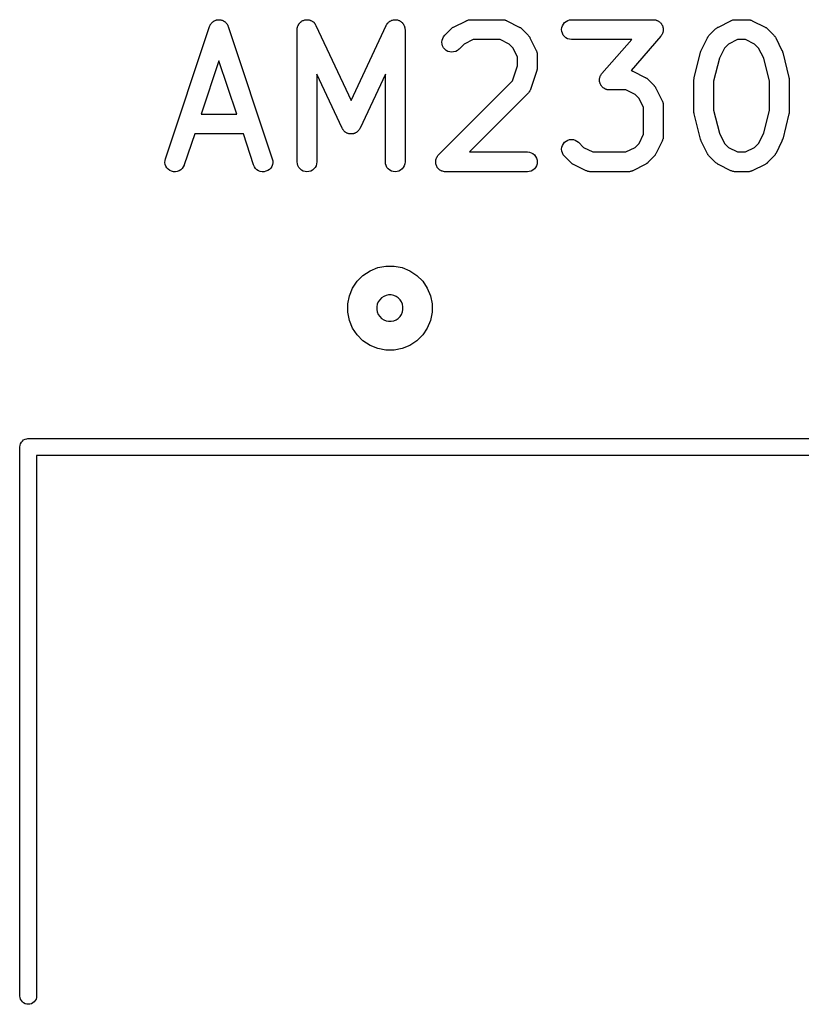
# Model space of a CAD drawing. Extents: x 2.6 to 14.6, y -8.5 to -1.5.
# Tile 90 of 109: x 12.326 to 12.559, y -8.286 to -7.992. Entities that reach past the tile are written whole.
import ezdxf

# ---------------------------------------------------------------- set-up
doc = ezdxf.new("R2010")
doc.units = 0
doc.header["$MEASUREMENT"] = 0
doc.layers.add('BLACK', color=7, linetype='CONTINUOUS')

msp = doc.modelspace()

# ---------------------------------------------------------------- linework, layer by layer
at = {"layer": 'BLACK', "linetype": 'CONTINUOUS'}
for p, q in [((12.3848, -7.99258), (12.385, -7.99255)), ((12.385, -7.99255), (12.3852, -7.99251)), ((12.3852, -7.99251), (12.3853, -7.99249)), ((12.3852, -7.99251), (12.3852, -7.99251)), ((12.3853, -7.99249), (12.3855, -7.9925)), ((12.3855, -7.9925), (12.3857, -7.9925)), ((12.3857, -7.9925), (12.3858, -7.99251)), ((12.3858, -7.99251), (12.3859, -7.99251)), ((12.3859, -7.99251), (12.3861, -7.99256)), ((12.3861, -7.99256), (12.3863, -7.9926)), ((12.4111, -7.99256), (12.4112, -7.99254)), ((12.4111, -7.99257), (12.4111, -7.99256)), ((12.4112, -7.99254), (12.4114, -7.99252)), ((12.4114, -7.99252), (12.4116, -7.99249)), ((12.4116, -7.99249), (12.4117, -7.99249)), ((12.4117, -7.99249), (12.4118, -7.99249)), ((12.4118, -7.99249), (12.412, -7.99251)), ((12.412, -7.99251), (12.4122, -7.99252)), ((12.4122, -7.99252), (12.4123, -7.99254)), ((12.4123, -7.99254), (12.4124, -7.99255)), ((12.4124, -7.99255), (12.4126, -7.99261)), ((12.4372, -7.9926), (12.4375, -7.99254)), ((12.4375, -7.99253), (12.4376, -7.99252)), ((12.4375, -7.99254), (12.4375, -7.99253)), ((12.4376, -7.99252), (12.4378, -7.99251)), ((12.4378, -7.99251), (12.438, -7.99249)), ((12.438, -7.99249), (12.4381, -7.99249)), ((12.4381, -7.99249), (12.4382, -7.99249)), ((12.4382, -7.99249), (12.4384, -7.99252)), ((12.4384, -7.99252), (12.4386, -7.99255)), ((12.4386, -7.99255), (12.4387, -7.99257)), ((12.4598, -7.99257), (12.4599, -7.99254)), ((12.4599, -7.99254), (12.4601, -7.99252)), ((12.4601, -7.99252), (12.4603, -7.99249)), ((12.4603, -7.99249), (12.4604, -7.9925)), ((12.4604, -7.9925), (12.4605, -7.99249)), ((12.4605, -7.99249), (12.4699, -7.99249)), ((12.4699, -7.99249), (12.47, -7.9925)), ((12.4699, -7.99249), (12.4699, -7.99249)), ((12.47, -7.9925), (12.4701, -7.9925)), ((12.4701, -7.9925), (12.4703, -7.99253)), ((12.4703, -7.99253), (12.4705, -7.99255)), ((12.4705, -7.99255), (12.4706, -7.99258)), ((12.4894, -7.99271), (12.4899, -7.99254)), ((12.4899, -7.99254), (12.4905, -7.99249)), ((12.4905, -7.99249), (12.5149, -7.99249)), ((12.5149, -7.99249), (12.5151, -7.99251)), ((12.5149, -7.99249), (12.5149, -7.99249)), ((12.5151, -7.99251), (12.5153, -7.99252)), ((12.5153, -7.99252), (12.5154, -7.99254)), ((12.5154, -7.99254), (12.5155, -7.99255)), ((12.5155, -7.99255), (12.5157, -7.99261)), ((12.5386, -7.99257), (12.5387, -7.99254)), ((12.5387, -7.99254), (12.5389, -7.99252)), ((12.5389, -7.99252), (12.5391, -7.99249)), ((12.5391, -7.99249), (12.5392, -7.9925)), ((12.5392, -7.9925), (12.5392, -7.99249)), ((12.5392, -7.99249), (12.543, -7.99249)), ((12.543, -7.99249), (12.5431, -7.9925)), ((12.543, -7.99249), (12.543, -7.99249)), ((12.5431, -7.9925), (12.5432, -7.9925)), ((12.5432, -7.9925), (12.5434, -7.99253)), ((12.5434, -7.99253), (12.5436, -7.99255)), ((12.5436, -7.99255), (12.5437, -7.99258)), ((12.3696, -8.03388), (12.3827, -7.99451)), ((12.3827, -7.99447), (12.3828, -7.99428)), ((12.3827, -7.99451), (12.3827, -7.99447)), ((12.3828, -7.99428), (12.3829, -7.99409)), ((12.3829, -7.99402), (12.383, -7.99394)), ((12.3829, -7.99409), (12.3829, -7.99402)), ((12.383, -7.99394), (12.3831, -7.99378)), ((12.3831, -7.99378), (12.3832, -7.99361)), ((12.3832, -7.99361), (12.3833, -7.99355)), ((12.3833, -7.99348), (12.3835, -7.99334)), ((12.3833, -7.99355), (12.3833, -7.99348)), ((12.3835, -7.99334), (12.3836, -7.99319)), ((12.3836, -7.99319), (12.3837, -7.99314)), ((12.3837, -7.99309), (12.3839, -7.99298)), ((12.3837, -7.99314), (12.3837, -7.99309)), ((12.3839, -7.99298), (12.3841, -7.99286)), ((12.3841, -7.99283), (12.3842, -7.99279)), ((12.3841, -7.99286), (12.3841, -7.99283)), ((12.3842, -7.99279), (12.3844, -7.99271)), ((12.3844, -7.99271), (12.3846, -7.99263)), ((12.3846, -7.99263), (12.3847, -7.99261)), ((12.3847, -7.99261), (12.3848, -7.99258)), ((12.3863, -7.9926), (12.3864, -7.99263)), ((12.3864, -7.99263), (12.3865, -7.99265)), ((12.3865, -7.99265), (12.3867, -7.99273)), ((12.3867, -7.99273), (12.3868, -7.9928)), ((12.3868, -7.9928), (12.3869, -7.99285)), ((12.3869, -7.99285), (12.387, -7.99288)), ((12.387, -7.99288), (12.3872, -7.993)), ((12.3872, -7.993), (12.3873, -7.99311)), ((12.3873, -7.99311), (12.3874, -7.99317)), ((12.3874, -7.99317), (12.3875, -7.99322)), ((12.3875, -7.99322), (12.3876, -7.99337)), ((12.3876, -7.99337), (12.3877, -7.99351)), ((12.3877, -7.99351), (12.3878, -7.99358)), ((12.3878, -7.99358), (12.3879, -7.99364)), ((12.3879, -7.99364), (12.388, -7.99381)), ((12.388, -7.99381), (12.3881, -7.99398)), ((12.3881, -7.99398), (12.3881, -7.99406)), ((12.3881, -7.99406), (12.3882, -7.99413)), ((12.3882, -7.99413), (12.3882, -7.99432)), ((12.3882, -7.99432), (12.3883, -7.99451)), ((12.3883, -7.99451), (12.4014, -8.03388)), ((12.4088, -7.99496), (12.4089, -7.99489)), ((12.4088, -7.99518), (12.4088, -7.99496)), ((12.4088, -7.9954), (12.4088, -7.99518)), ((12.4088, -7.99544), (12.4088, -7.9954)), ((12.4088, -8.03481), (12.4088, -7.99544)), ((12.4089, -7.99462), (12.409, -7.9944)), ((12.4089, -7.99483), (12.4089, -7.99462)), ((12.4089, -7.99489), (12.4089, -7.99483)), ((12.409, -7.99428), (12.4092, -7.99408)), ((12.409, -7.99434), (12.409, -7.99428)), ((12.409, -7.9944), (12.409, -7.99434)), ((12.4092, -7.99388), (12.4093, -7.99383)), ((12.4092, -7.99408), (12.4092, -7.99388)), ((12.4093, -7.99377), (12.4095, -7.9936)), ((12.4093, -7.99383), (12.4093, -7.99377)), ((12.4095, -7.9936), (12.4096, -7.99343)), ((12.4096, -7.99338), (12.4097, -7.99333)), ((12.4096, -7.99343), (12.4096, -7.99338)), ((12.4097, -7.99333), (12.4099, -7.99319)), ((12.4099, -7.99319), (12.41, -7.99305)), ((12.41, -7.99305), (12.4101, -7.99301)), ((12.4101, -7.99297), (12.4103, -7.99287)), ((12.4101, -7.99301), (12.4101, -7.99297)), ((12.4103, -7.99287), (12.4105, -7.99276)), ((12.4105, -7.99276), (12.4106, -7.99273)), ((12.4106, -7.99273), (12.4107, -7.9927)), ((12.4107, -7.9927), (12.4109, -7.99264)), ((12.4109, -7.99264), (12.4111, -7.99257)), ((12.4126, -7.99261), (12.4128, -7.99267)), ((12.4128, -7.99267), (12.4128, -7.9927)), ((12.4128, -7.9927), (12.4129, -7.99272)), ((12.4129, -7.99272), (12.4131, -7.99282)), ((12.4131, -7.99282), (12.4133, -7.99292)), ((12.4133, -7.99292), (12.4134, -7.99296)), ((12.4134, -7.99296), (12.4134, -7.99299)), ((12.4134, -7.99299), (12.4136, -7.99313)), ((12.4136, -7.99313), (12.4138, -7.99327)), ((12.4138, -7.99327), (12.4138, -7.99332)), ((12.4138, -7.99332), (12.4139, -7.99336)), ((12.4139, -7.99336), (12.414, -7.99353)), ((12.414, -7.99353), (12.4141, -7.9937)), ((12.4141, -7.9937), (12.4142, -7.99375)), ((12.4142, -7.99375), (12.4142, -7.99381)), ((12.4142, -7.99381), (12.4143, -7.994)), ((12.4143, -7.994), (12.4144, -7.99419)), ((12.4144, -7.99419), (12.4249, -8.01658)), ((12.4249, -8.01658), (12.4353, -7.99419)), ((12.4353, -7.99415), (12.4355, -7.99397)), ((12.4353, -7.99419), (12.4353, -7.99415)), ((12.4355, -7.99397), (12.4356, -7.99377)), ((12.4356, -7.99366), (12.4358, -7.9935)), ((12.4356, -7.99372), (12.4356, -7.99366)), ((12.4356, -7.99377), (12.4356, -7.99372)), ((12.4358, -7.9935), (12.4359, -7.99333)), ((12.4359, -7.99333), (12.436, -7.99329)), ((12.436, -7.99324), (12.4362, -7.99311)), ((12.436, -7.99329), (12.436, -7.99324)), ((12.4362, -7.99311), (12.4364, -7.99297)), ((12.4364, -7.99294), (12.4365, -7.9929)), ((12.4364, -7.99297), (12.4364, -7.99294)), ((12.4365, -7.9929), (12.4367, -7.9928)), ((12.4367, -7.9928), (12.4369, -7.9927)), ((12.4369, -7.9927), (12.437, -7.99268)), ((12.437, -7.99265), (12.4372, -7.9926)), ((12.437, -7.99268), (12.437, -7.99265)), ((12.4387, -7.99257), (12.4387, -7.99258)), ((12.4387, -7.99258), (12.4389, -7.99265)), ((12.4389, -7.99265), (12.4391, -7.99272)), ((12.4391, -7.99272), (12.4392, -7.99275)), ((12.4392, -7.99275), (12.4393, -7.99277)), ((12.4393, -7.99277), (12.4395, -7.99289)), ((12.4395, -7.99289), (12.4397, -7.99299)), ((12.4397, -7.99299), (12.4397, -7.99304)), ((12.4397, -7.99304), (12.4398, -7.99307)), ((12.4398, -7.99307), (12.4399, -7.99322)), ((12.4399, -7.99322), (12.4401, -7.99336)), ((12.4401, -7.99336), (12.4401, -7.99341)), ((12.4401, -7.99341), (12.4402, -7.99346)), ((12.4402, -7.99346), (12.4403, -7.99364)), ((12.4403, -7.99364), (12.4405, -7.99381)), ((12.4405, -7.99381), (12.4405, -7.99387)), ((12.4405, -7.99387), (12.4405, -7.99392)), ((12.4405, -7.99392), (12.4406, -7.99412)), ((12.4406, -7.99412), (12.4407, -7.99431)), ((12.4407, -7.99431), (12.4408, -7.99438)), ((12.4408, -7.99438), (12.4408, -7.99444)), ((12.4408, -7.99444), (12.4408, -7.99466)), ((12.4408, -7.99466), (12.4409, -7.99487)), ((12.4409, -7.99487), (12.4409, -7.99493)), ((12.4409, -7.99493), (12.4409, -7.995)), ((12.4409, -7.995), (12.4409, -7.99522)), ((12.4409, -7.99522), (12.441, -7.99544)), ((12.441, -7.99544), (12.441, -8.03481)), ((12.4528, -7.9971), (12.4547, -7.99523)), ((12.4547, -7.9952), (12.4548, -7.99509)), ((12.4547, -7.99523), (12.4547, -7.9952)), ((12.4548, -7.99509), (12.4549, -7.99498)), ((12.4549, -7.99498), (12.455, -7.99492)), ((12.455, -7.99492), (12.4551, -7.99484)), ((12.4551, -7.99484), (12.4553, -7.99476)), ((12.4553, -7.99476), (12.4554, -7.99467)), ((12.4554, -7.99467), (12.4592, -7.9928)), ((12.4592, -7.99278), (12.4593, -7.99275)), ((12.4592, -7.9928), (12.4592, -7.99278)), ((12.4593, -7.99275), (12.4594, -7.99271)), ((12.4594, -7.99271), (12.4596, -7.99265)), ((12.4596, -7.99265), (12.4598, -7.99258)), ((12.4598, -7.99258), (12.4598, -7.99257)), ((12.4706, -7.99258), (12.4707, -7.99259)), ((12.4707, -7.99259), (12.4708, -7.99267)), ((12.4708, -7.99267), (12.471, -7.99273)), ((12.471, -7.99273), (12.4711, -7.99277)), ((12.4711, -7.99277), (12.4712, -7.9928)), ((12.4712, -7.9928), (12.4749, -7.99467)), ((12.4749, -7.99467), (12.475, -7.99469)), ((12.475, -7.99469), (12.4751, -7.99478)), ((12.4751, -7.99478), (12.4753, -7.99486)), ((12.4753, -7.99486), (12.4754, -7.99494)), ((12.4754, -7.99494), (12.4755, -7.99501)), ((12.4755, -7.99501), (12.4756, -7.99512)), ((12.4756, -7.99512), (12.4757, -7.99523)), ((12.4757, -7.99523), (12.4776, -7.9971)), ((12.4875, -7.99542), (12.4876, -7.99485)), ((12.4876, -7.99599), (12.4875, -7.99542)), ((12.4876, -7.99485), (12.4878, -7.9943)), ((12.4878, -7.9943), (12.4881, -7.99379)), ((12.4881, -7.99379), (12.4884, -7.99334)), ((12.4884, -7.99334), (12.4889, -7.99298)), ((12.4889, -7.99298), (12.4894, -7.99271)), ((12.5157, -7.99261), (12.5158, -7.99265)), ((12.5158, -7.99265), (12.5159, -7.99269)), ((12.5159, -7.99269), (12.516, -7.99273)), ((12.516, -7.99273), (12.5162, -7.99282)), ((12.5162, -7.99282), (12.5164, -7.99289)), ((12.5164, -7.99289), (12.5164, -7.99295)), ((12.5164, -7.99295), (12.5165, -7.993)), ((12.5165, -7.993), (12.5167, -7.99312)), ((12.5167, -7.99312), (12.5168, -7.99323)), ((12.5168, -7.99323), (12.5169, -7.99331)), ((12.5169, -7.99331), (12.517, -7.99337)), ((12.517, -7.99337), (12.5171, -7.99352)), ((12.5171, -7.99352), (12.5172, -7.99365)), ((12.5172, -7.99365), (12.5173, -7.99374)), ((12.5173, -7.99374), (12.5173, -7.99382)), ((12.5173, -7.99382), (12.5174, -7.99399)), ((12.5174, -7.99399), (12.5175, -7.99415)), ((12.5175, -7.99415), (12.5176, -7.99424)), ((12.5176, -7.99424), (12.5176, -7.99433)), ((12.5176, -7.99433), (12.5177, -7.99451)), ((12.5177, -7.99451), (12.5177, -7.99469)), ((12.5177, -7.99469), (12.5177, -7.99479)), ((12.5177, -7.99479), (12.5178, -7.99489)), ((12.5178, -7.99489), (12.5178, -7.99507)), ((12.5178, -7.99507), (12.5178, -7.99525)), ((12.5178, -7.99525), (12.5178, -7.99536)), ((12.5178, -7.99536), (12.5178, -7.99546)), ((12.5178, -7.99546), (12.5178, -7.99564)), ((12.5315, -7.9971), (12.5334, -7.99523)), ((12.5334, -7.9952), (12.5336, -7.99509)), ((12.5334, -7.99523), (12.5334, -7.9952)), ((12.5336, -7.99509), (12.5337, -7.99498)), ((12.5337, -7.99498), (12.5338, -7.99492)), ((12.5338, -7.99492), (12.5339, -7.99484)), ((12.5339, -7.99484), (12.534, -7.99476)), ((12.534, -7.99476), (12.5342, -7.99467)), ((12.5342, -7.99467), (12.5379, -7.9928)), ((12.5379, -7.9928), (12.538, -7.99278)), ((12.538, -7.99275), (12.5381, -7.99271)), ((12.538, -7.99278), (12.538, -7.99275)), ((12.5381, -7.99271), (12.5383, -7.99265)), ((12.5383, -7.99265), (12.5385, -7.99258)), ((12.5385, -7.99258), (12.5386, -7.99257)), ((12.5437, -7.99258), (12.5438, -7.99259)), ((12.5438, -7.99259), (12.544, -7.99267)), ((12.544, -7.99267), (12.5442, -7.99273)), ((12.5442, -7.99273), (12.5442, -7.99277)), ((12.5442, -7.99277), (12.5443, -7.9928)), ((12.5443, -7.9928), (12.5481, -7.99467)), ((12.5481, -7.99467), (12.5481, -7.99469)), ((12.5481, -7.99469), (12.5482, -7.99478)), ((12.5482, -7.99478), (12.5484, -7.99486)), ((12.5484, -7.99486), (12.5485, -7.99494)), ((12.5485, -7.99494), (12.5486, -7.99501)), ((12.5486, -7.99501), (12.5487, -7.99512)), ((12.5487, -7.99512), (12.5488, -7.99523)), ((12.5488, -7.99523), (12.5507, -7.9971)), ((12.452, -7.99861), (12.4522, -7.99805)), ((12.4522, -7.99805), (12.4524, -7.99755)), ((12.4524, -7.99755), (12.4528, -7.9971)), ((12.4612, -7.99839), (12.4585, -7.99974)), ((12.4692, -7.99839), (12.4612, -7.99839)), ((12.4719, -7.99974), (12.4692, -7.99839)), ((12.4776, -7.9971), (12.4776, -7.99713)), ((12.4776, -7.99713), (12.4777, -7.99726)), ((12.4777, -7.99726), (12.4778, -7.99738)), ((12.4778, -7.99738), (12.4779, -7.99749)), ((12.4779, -7.99749), (12.478, -7.99758)), ((12.478, -7.99758), (12.4781, -7.99773)), ((12.4781, -7.99773), (12.4781, -7.99787)), ((12.4781, -7.99787), (12.48, -8.00162)), ((12.4878, -7.99655), (12.4876, -7.99599)), ((12.488, -7.99706), (12.4878, -7.99655)), ((12.4884, -7.99751), (12.488, -7.99706)), ((12.4888, -7.99788), (12.4884, -7.99751)), ((12.4893, -7.99815), (12.4888, -7.99788)), ((12.4899, -7.99833), (12.4893, -7.99815)), ((12.4905, -7.99839), (12.4899, -7.99833)), ((12.5084, -7.99839), (12.4905, -7.99839)), ((12.4905, -7.99839), (12.4905, -7.99839)), ((12.4995, -8.00849), (12.5084, -7.99839)), ((12.5171, -7.99738), (12.5082, -8.00759)), ((12.5172, -7.99723), (12.5171, -7.99738)), ((12.5173, -7.99709), (12.5172, -7.99723)), ((12.5174, -7.997), (12.5173, -7.99709)), ((12.5175, -7.99675), (12.5174, -7.99692)), ((12.5174, -7.99692), (12.5174, -7.997)), ((12.5176, -7.99658), (12.5175, -7.99675)), ((12.5177, -7.99639), (12.5176, -7.99649)), ((12.5176, -7.99649), (12.5176, -7.99658)), ((12.5178, -7.99603), (12.5177, -7.99621)), ((12.5177, -7.99621), (12.5177, -7.99639)), ((12.5178, -7.99564), (12.5178, -7.99583)), ((12.5178, -7.99583), (12.5178, -7.99593)), ((12.5178, -7.99593), (12.5178, -7.99603)), ((12.5291, -8.00162), (12.531, -7.99787)), ((12.531, -7.99783), (12.5311, -7.99769)), ((12.531, -7.99787), (12.531, -7.99783)), ((12.5311, -7.99769), (12.5312, -7.99755)), ((12.5312, -7.99745), (12.5313, -7.99735)), ((12.5312, -7.99755), (12.5312, -7.99745)), ((12.5313, -7.99735), (12.5314, -7.99723)), ((12.5314, -7.99723), (12.5315, -7.9971)), ((12.5399, -7.99839), (12.5372, -7.99974)), ((12.5423, -7.99839), (12.5399, -7.99839)), ((12.545, -7.99974), (12.5423, -7.99839)), ((12.5507, -7.9971), (12.5507, -7.99713)), ((12.5507, -7.99713), (12.5508, -7.99726)), ((12.5508, -7.99726), (12.551, -7.99738)), ((12.551, -7.99738), (12.551, -7.99749)), ((12.551, -7.99749), (12.5511, -7.99758)), ((12.5511, -7.99758), (12.5512, -7.99773)), ((12.5512, -7.99773), (12.5513, -7.99787)), ((12.5513, -7.99787), (12.5531, -8.00162)), ((12.4519, -7.99918), (12.452, -7.99861)), ((12.452, -7.99975), (12.4519, -7.99918)), ((12.4521, -8.00031), (12.452, -7.99975)), ((12.4524, -8.00082), (12.4521, -8.00031)), ((12.4528, -8.00126), (12.4524, -8.00082)), ((12.4532, -8.00163), (12.4528, -8.00126)), ((12.4569, -8.00131), (12.4565, -8.00167)), ((12.457, -8.00128), (12.4569, -8.00131)), ((12.4585, -7.99974), (12.457, -8.00128)), ((12.4731, -8.00094), (12.4719, -7.99974)), ((12.4744, -8.00364), (12.4731, -8.00094)), ((12.536, -8.00094), (12.5345, -8.00397)), ((12.5372, -7.99974), (12.536, -8.00094)), ((12.5462, -8.00094), (12.545, -7.99974)), ((12.5477, -8.00397), (12.5462, -8.00094)), ((12.4537, -8.00191), (12.4532, -8.00163)), ((12.4543, -8.00208), (12.4537, -8.00191)), ((12.4548, -8.00214), (12.4543, -8.00208)), ((12.4554, -8.00209), (12.4548, -8.00214)), ((12.456, -8.00193), (12.4554, -8.00209)), ((12.4565, -8.00167), (12.456, -8.00193)), ((12.4744, -8.00621), (12.4744, -8.00364)), ((12.48, -8.00162), (12.48, -8.00166)), ((12.48, -8.00166), (12.4801, -8.00174)), ((12.4801, -8.00174), (12.4801, -8.00181)), ((12.4801, -8.00181), (12.4802, -8.00201)), ((12.4802, -8.00201), (12.4802, -8.0022)), ((12.4802, -8.0022), (12.4802, -8.00228)), ((12.4802, -8.00228), (12.4803, -8.00237)), ((12.4803, -8.00237), (12.4803, -8.00257)), ((12.4803, -8.00257), (12.4803, -8.00277)), ((12.4803, -8.00277), (12.4803, -8.00285)), ((12.4803, -8.00285), (12.4803, -8.00294)), ((12.4803, -8.00294), (12.4803, -8.00669)), ((12.527, -8.00972), (12.5289, -8.00222)), ((12.5289, -8.00216), (12.529, -8.0019)), ((12.5289, -8.00217), (12.5289, -8.00216)), ((12.5289, -8.00218), (12.5289, -8.00217)), ((12.5289, -8.00222), (12.5289, -8.00218)), ((12.529, -8.0019), (12.5291, -8.00164)), ((12.5291, -8.00163), (12.5291, -8.00162)), ((12.5291, -8.00164), (12.5291, -8.00163)), ((12.5345, -8.00397), (12.5328, -8.0108)), ((12.5494, -8.0108), (12.5477, -8.00397)), ((12.5531, -8.00162), (12.5532, -8.00166)), ((12.5532, -8.00166), (12.5532, -8.00167)), ((12.5532, -8.00167), (12.5532, -8.00168)), ((12.5532, -8.00168), (12.5533, -8.00194)), ((12.5533, -8.00194), (12.5533, -8.0022)), ((12.5533, -8.0022), (12.5534, -8.00221)), ((12.5534, -8.00221), (12.5534, -8.00222)), ((12.5534, -8.00222), (12.5552, -8.00972)), ((12.3855, -8.00478), (12.3802, -8.02061)), ((12.3908, -8.02061), (12.3855, -8.00478)), ((12.4729, -8.01072), (12.4744, -8.00621)), ((12.4803, -8.00669), (12.4803, -8.00673)), ((12.4803, -8.00673), (12.4803, -8.00689)), ((12.4803, -8.00689), (12.4803, -8.00706)), ((12.4803, -8.00706), (12.4803, -8.00718)), ((12.4803, -8.00718), (12.4803, -8.0073)), ((12.4222, -8.02481), (12.4147, -8.00875)), ((12.4147, -8.00875), (12.4147, -8.03481)), ((12.4351, -8.00875), (12.4276, -8.02481)), ((12.4351, -8.03481), (12.4351, -8.00875)), ((12.4802, -8.00762), (12.4783, -8.01325)), ((12.4803, -8.0073), (12.4802, -8.00746)), ((12.4802, -8.00746), (12.4802, -8.00762)), ((12.4988, -8.00995), (12.4989, -8.00984)), ((12.4988, -8.01005), (12.4988, -8.00995)), ((12.4988, -8.01023), (12.4988, -8.01005)), ((12.4989, -8.00967), (12.499, -8.00949)), ((12.4989, -8.00984), (12.4989, -8.00967)), ((12.499, -8.00929), (12.4991, -8.00913)), ((12.499, -8.00939), (12.499, -8.00929)), ((12.499, -8.00949), (12.499, -8.00939)), ((12.4991, -8.00913), (12.4992, -8.00896)), ((12.4992, -8.00896), (12.4993, -8.00888)), ((12.4993, -8.00879), (12.4994, -8.00864)), ((12.4993, -8.00888), (12.4993, -8.00879)), ((12.4994, -8.00864), (12.4995, -8.00849)), ((12.5082, -8.00759), (12.5083, -8.00766)), ((12.5083, -8.00766), (12.5085, -8.00772)), ((12.5085, -8.00772), (12.5086, -8.00777)), ((12.5086, -8.00777), (12.5087, -8.0078)), ((12.5087, -8.0078), (12.5124, -8.00967)), ((12.5124, -8.00967), (12.5125, -8.00969)), ((12.5125, -8.00969), (12.5126, -8.00978)), ((12.5126, -8.00978), (12.5128, -8.00986)), ((12.5128, -8.00986), (12.5129, -8.00994)), ((12.5129, -8.00994), (12.513, -8.01)), ((12.513, -8.01), (12.5131, -8.01012)), ((12.5131, -8.01012), (12.5132, -8.01023)), ((12.5269, -8.01029), (12.527, -8.01006)), ((12.527, -8.00977), (12.527, -8.00972)), ((12.527, -8.00982), (12.527, -8.00977)), ((12.527, -8.01006), (12.527, -8.00982)), ((12.5552, -8.00972), (12.5552, -8.00976)), ((12.5552, -8.00976), (12.5552, -8.00981)), ((12.5552, -8.00981), (12.5553, -8.00986)), ((12.5553, -8.00986), (12.5553, -8.0101)), ((12.5553, -8.0101), (12.5553, -8.01033)), ((12.4509, -8.03272), (12.4729, -8.01072)), ((12.4988, -8.01042), (12.4988, -8.01023)), ((12.4988, -8.01052), (12.4988, -8.01042)), ((12.4988, -8.01062), (12.4988, -8.01052)), ((12.4988, -8.01081), (12.4988, -8.01062)), ((12.4988, -8.01099), (12.4988, -8.01081)), ((12.4989, -8.01109), (12.4988, -8.01099)), ((12.4989, -8.01119), (12.4989, -8.01109)), ((12.499, -8.01137), (12.4989, -8.01119)), ((12.499, -8.01154), (12.499, -8.01137)), ((12.4991, -8.01164), (12.499, -8.01154)), ((12.4991, -8.01173), (12.4991, -8.01164)), ((12.4992, -8.01189), (12.4991, -8.01173)), ((12.4993, -8.01206), (12.4992, -8.01189)), ((12.4993, -8.01214), (12.4993, -8.01206)), ((12.4994, -8.01222), (12.4993, -8.01214)), ((12.4995, -8.01236), (12.4994, -8.01222)), ((12.4996, -8.0125), (12.4995, -8.01236)), ((12.4997, -8.01257), (12.4996, -8.0125)), ((12.4998, -8.01265), (12.4997, -8.01257)), ((12.4999, -8.01276), (12.4998, -8.01265)), ((12.5001, -8.01287), (12.4999, -8.01276)), ((12.5002, -8.01292), (12.5001, -8.01287)), ((12.5003, -8.01299), (12.5002, -8.01292)), ((12.5004, -8.01306), (12.5003, -8.01299)), ((12.5006, -8.01315), (12.5004, -8.01306)), ((12.5132, -8.01023), (12.5151, -8.0121)), ((12.5151, -8.0121), (12.5151, -8.01213)), ((12.5151, -8.01213), (12.5152, -8.01226)), ((12.5152, -8.01226), (12.5153, -8.01238)), ((12.5153, -8.01238), (12.5154, -8.01248)), ((12.5154, -8.01248), (12.5155, -8.01258)), ((12.5155, -8.01258), (12.5155, -8.01273)), ((12.5155, -8.01273), (12.5156, -8.01287)), ((12.5156, -8.01287), (12.5175, -8.01662)), ((12.5269, -8.01034), (12.5269, -8.01029)), ((12.5269, -8.0104), (12.5269, -8.01034)), ((12.5269, -8.01044), (12.5269, -8.0104)), ((12.5269, -8.01981), (12.5269, -8.01044)), ((12.5328, -8.0108), (12.5328, -8.01945)), ((12.5494, -8.01945), (12.5494, -8.0108)), ((12.5553, -8.01033), (12.5553, -8.01039)), ((12.5553, -8.01039), (12.5553, -8.01044)), ((12.5553, -8.01044), (12.5553, -8.01981)), ((12.4776, -8.0144), (12.4601, -8.03186)), ((12.4777, -8.01427), (12.4776, -8.01433)), ((12.4776, -8.01433), (12.4776, -8.0144)), ((12.4778, -8.01411), (12.4777, -8.01427)), ((12.478, -8.01396), (12.4778, -8.01411)), ((12.4781, -8.01363), (12.478, -8.01381)), ((12.478, -8.01381), (12.478, -8.01388)), ((12.478, -8.01388), (12.478, -8.01396)), ((12.4782, -8.01345), (12.4781, -8.01363)), ((12.4783, -8.01336), (12.4782, -8.01345)), ((12.4783, -8.01325), (12.4783, -8.01329)), ((12.4783, -8.01329), (12.4783, -8.01336)), ((12.5007, -8.01318), (12.5006, -8.01315)), ((12.5008, -8.01323), (12.5007, -8.01318)), ((12.501, -8.01327), (12.5008, -8.01323)), ((12.5011, -8.01333), (12.501, -8.01327)), ((12.5012, -8.01334), (12.5011, -8.01333)), ((12.5013, -8.01336), (12.5012, -8.01334)), ((12.5015, -8.01337), (12.5013, -8.01336)), ((12.5017, -8.01339), (12.5015, -8.01337)), ((12.5067, -8.01339), (12.5017, -8.01339)), ((12.5017, -8.01339), (12.5017, -8.01339)), ((12.5094, -8.01474), (12.5067, -8.01339)), ((12.5106, -8.01594), (12.5094, -8.01474)), ((12.5119, -8.01863), (12.5106, -8.01594)), ((12.5119, -8.02661), (12.5119, -8.01863)), ((12.5175, -8.01662), (12.5175, -8.01665)), ((12.5175, -8.01665), (12.5176, -8.01674)), ((12.5176, -8.01674), (12.5176, -8.01681)), ((12.5176, -8.01681), (12.5177, -8.01701)), ((12.5177, -8.01701), (12.5177, -8.01719)), ((12.5177, -8.01719), (12.5177, -8.01728)), ((12.5177, -8.01728), (12.5178, -8.01736)), ((12.5178, -8.01736), (12.5178, -8.01756)), ((12.5178, -8.01756), (12.5178, -8.01776)), ((12.5178, -8.01776), (12.5178, -8.01785)), ((12.5178, -8.01785), (12.5178, -8.01794)), ((12.5178, -8.01794), (12.5178, -8.02731)), ((12.3802, -8.02061), (12.3908, -8.02061)), ((12.5269, -8.01986), (12.5269, -8.01981)), ((12.5269, -8.01992), (12.5269, -8.01986)), ((12.5269, -8.02015), (12.5269, -8.01992)), ((12.527, -8.02039), (12.5269, -8.02015)), ((12.527, -8.02044), (12.527, -8.02039)), ((12.527, -8.02049), (12.527, -8.02044)), ((12.527, -8.02053), (12.527, -8.02049)), ((12.5289, -8.02803), (12.527, -8.02053)), ((12.5328, -8.01945), (12.5345, -8.02628)), ((12.5477, -8.02628), (12.5494, -8.01945)), ((12.5552, -8.02053), (12.5534, -8.02803)), ((12.5553, -8.02043), (12.5552, -8.02048)), ((12.5552, -8.02048), (12.5552, -8.02053)), ((12.5553, -8.01981), (12.5553, -8.01985)), ((12.5553, -8.01985), (12.5553, -8.01991)), ((12.5553, -8.01991), (12.5553, -8.01996)), ((12.5553, -8.01996), (12.5553, -8.02019)), ((12.5553, -8.02019), (12.5553, -8.02043)), ((12.3783, -8.02651), (12.3752, -8.03574)), ((12.3928, -8.02651), (12.3783, -8.02651)), ((12.3958, -8.03574), (12.3928, -8.02651)), ((12.4223, -8.02494), (12.4222, -8.02481)), ((12.4224, -8.02508), (12.4223, -8.02494)), ((12.4224, -8.02519), (12.4224, -8.02508)), ((12.4225, -8.02531), (12.4224, -8.02519)), ((12.4226, -8.02542), (12.4225, -8.02531)), ((12.4227, -8.02554), (12.4226, -8.02542)), ((12.4228, -8.02564), (12.4227, -8.02554)), ((12.4229, -8.02574), (12.4228, -8.02564)), ((12.423, -8.02583), (12.4229, -8.02574)), ((12.4231, -8.02593), (12.423, -8.02583)), ((12.4232, -8.026), (12.4231, -8.02593)), ((12.4233, -8.02608), (12.4232, -8.026)), ((12.4235, -8.02615), (12.4233, -8.02608)), ((12.4236, -8.02623), (12.4235, -8.02615)), ((12.4237, -8.02627), (12.4236, -8.02623)), ((12.4239, -8.02633), (12.4237, -8.02627)), ((12.424, -8.02637), (12.4239, -8.02633)), ((12.4242, -8.02642), (12.424, -8.02637)), ((12.4243, -8.02644), (12.4242, -8.02642)), ((12.4244, -8.02648), (12.4243, -8.02644)), ((12.4246, -8.02649), (12.4244, -8.02648)), ((12.4247, -8.02651), (12.4246, -8.02649)), ((12.4249, -8.0265), (12.4247, -8.02651)), ((12.425, -8.02651), (12.4249, -8.0265)), ((12.4251, -8.02649), (12.425, -8.02651)), ((12.4253, -8.02648), (12.4251, -8.02649)), ((12.4254, -8.02645), (12.4253, -8.02648)), ((12.4256, -8.02643), (12.4254, -8.02645)), ((12.4257, -8.02638), (12.4256, -8.02643)), ((12.4259, -8.02635), (12.4257, -8.02638)), ((12.426, -8.02629), (12.4259, -8.02635)), ((12.4261, -8.02625), (12.426, -8.02629)), ((12.4262, -8.02617), (12.4261, -8.02625)), ((12.4264, -8.0261), (12.4262, -8.02617)), ((12.4265, -8.02602), (12.4264, -8.0261)), ((12.4266, -8.02596), (12.4265, -8.02602)), ((12.4267, -8.02585), (12.4266, -8.02596)), ((12.4268, -8.02576), (12.4267, -8.02585)), ((12.4269, -8.02566), (12.4268, -8.02576)), ((12.427, -8.02557), (12.4269, -8.02566)), ((12.4271, -8.02545), (12.427, -8.02557)), ((12.4272, -8.02534), (12.4271, -8.02545)), ((12.4273, -8.02522), (12.4272, -8.02534)), ((12.4274, -8.02512), (12.4273, -8.02522)), ((12.4275, -8.02498), (12.4274, -8.02512)), ((12.4276, -8.02481), (12.4275, -8.02485)), ((12.4275, -8.02485), (12.4275, -8.02498)), ((12.5106, -8.02931), (12.5119, -8.02661)), ((12.5178, -8.02731), (12.5178, -8.02735)), ((12.5178, -8.02735), (12.5178, -8.02744)), ((12.5178, -8.02744), (12.5178, -8.02753)), ((12.5178, -8.02753), (12.5178, -8.02772)), ((12.5178, -8.02772), (12.5178, -8.02793)), ((12.5345, -8.02628), (12.536, -8.02931)), ((12.5462, -8.02931), (12.5477, -8.02628)), ((12.4875, -8.03103), (12.4876, -8.03046)), ((12.4876, -8.03046), (12.4878, -8.02991)), ((12.4878, -8.02991), (12.4881, -8.0294)), ((12.4881, -8.0294), (12.4884, -8.02896)), ((12.4884, -8.02896), (12.4889, -8.0286)), ((12.4889, -8.0286), (12.4894, -8.02833)), ((12.4894, -8.02833), (12.4899, -8.02816)), ((12.4899, -8.02816), (12.4905, -8.02811)), ((12.4905, -8.02811), (12.4911, -8.02817)), ((12.4911, -8.02817), (12.4916, -8.02833)), ((12.4916, -8.02833), (12.4921, -8.02861)), ((12.4921, -8.02861), (12.4926, -8.02897)), ((12.4926, -8.02897), (12.4941, -8.03051)), ((12.4941, -8.03051), (12.4968, -8.03186)), ((12.5067, -8.03186), (12.5094, -8.03051)), ((12.5094, -8.03051), (12.5106, -8.02931)), ((12.5175, -8.02863), (12.5156, -8.03238)), ((12.5176, -8.02847), (12.5175, -8.02855)), ((12.5175, -8.02855), (12.5175, -8.02863)), ((12.5177, -8.02809), (12.5176, -8.02828)), ((12.5176, -8.02828), (12.5176, -8.02847)), ((12.5178, -8.02793), (12.5177, -8.02801)), ((12.5177, -8.02801), (12.5177, -8.02809)), ((12.5289, -8.02804), (12.5289, -8.02803)), ((12.5289, -8.02805), (12.5289, -8.02804)), ((12.529, -8.02831), (12.5289, -8.02805)), ((12.5291, -8.02857), (12.529, -8.02831)), ((12.5291, -8.02858), (12.5291, -8.02857)), ((12.5291, -8.02859), (12.5291, -8.02858)), ((12.5291, -8.02863), (12.5291, -8.02859)), ((12.531, -8.03238), (12.5291, -8.02863)), ((12.536, -8.02931), (12.5372, -8.03051)), ((12.5372, -8.03051), (12.5399, -8.03186)), ((12.5423, -8.03186), (12.545, -8.03051)), ((12.545, -8.03051), (12.5462, -8.02931)), ((12.5531, -8.02863), (12.5513, -8.03238)), ((12.5532, -8.02835), (12.5531, -8.02861)), ((12.5531, -8.02861), (12.5531, -8.02862)), ((12.5531, -8.02862), (12.5531, -8.02863)), ((12.5533, -8.02809), (12.5532, -8.02835)), ((12.5534, -8.02803), (12.5533, -8.02807)), ((12.5533, -8.02807), (12.5533, -8.02808)), ((12.5533, -8.02808), (12.5533, -8.02809)), ((12.4503, -8.03367), (12.4504, -8.03342)), ((12.4504, -8.03342), (12.4506, -8.03317)), ((12.4506, -8.03316), (12.4507, -8.03294)), ((12.4506, -8.03317), (12.4506, -8.03316)), ((12.4506, -8.03316), (12.4506, -8.03316)), ((12.4507, -8.03294), (12.4509, -8.03272)), ((12.4601, -8.03186), (12.4774, -8.03186)), ((12.4774, -8.03186), (12.4774, -8.03186)), ((12.4774, -8.03186), (12.478, -8.03192)), ((12.478, -8.03192), (12.4785, -8.0321)), ((12.4785, -8.0321), (12.479, -8.03237)), ((12.479, -8.03237), (12.4795, -8.03274)), ((12.4795, -8.03274), (12.4798, -8.03319)), ((12.4798, -8.03319), (12.4801, -8.0337)), ((12.4876, -8.0316), (12.4875, -8.03103)), ((12.4878, -8.03216), (12.4876, -8.0316)), ((12.488, -8.03267), (12.4878, -8.03216)), ((12.4884, -8.03312), (12.488, -8.03267)), ((12.4884, -8.03315), (12.4884, -8.03312)), ((12.4903, -8.03502), (12.4884, -8.03315)), ((12.4968, -8.03186), (12.5067, -8.03186)), ((12.5151, -8.03315), (12.5132, -8.03502)), ((12.5152, -8.03302), (12.5151, -8.03315)), ((12.5153, -8.0329), (12.5152, -8.03302)), ((12.5154, -8.0328), (12.5153, -8.0329)), ((12.5155, -8.03256), (12.5154, -8.0327)), ((12.5154, -8.0327), (12.5154, -8.0328)), ((12.5156, -8.03242), (12.5155, -8.03256)), ((12.5156, -8.03238), (12.5156, -8.03242)), ((12.5311, -8.03252), (12.531, -8.03238)), ((12.5311, -8.03267), (12.5311, -8.03252)), ((12.5312, -8.03276), (12.5311, -8.03267)), ((12.5313, -8.03287), (12.5312, -8.03276)), ((12.5314, -8.03299), (12.5313, -8.03287)), ((12.5315, -8.03312), (12.5314, -8.03299)), ((12.5315, -8.03315), (12.5315, -8.03312)), ((12.5334, -8.03502), (12.5315, -8.03315)), ((12.5399, -8.03186), (12.5423, -8.03186)), ((12.5507, -8.03315), (12.5488, -8.03502)), ((12.5508, -8.03302), (12.5507, -8.03315)), ((12.5509, -8.0329), (12.5508, -8.03302)), ((12.551, -8.0328), (12.5509, -8.0329)), ((12.5511, -8.0327), (12.551, -8.0328)), ((12.5512, -8.03242), (12.5511, -8.03256)), ((12.5511, -8.03256), (12.5511, -8.0327)), ((12.5513, -8.03238), (12.5512, -8.03242)), ((12.3694, -8.03501), (12.3695, -8.03444)), ((12.3695, -8.03558), (12.3694, -8.03501)), ((12.3695, -8.03444), (12.3696, -8.03388)), ((12.3697, -8.03612), (12.3695, -8.03558)), ((12.37, -8.03661), (12.3697, -8.03612)), ((12.3749, -8.03631), (12.3746, -8.03677)), ((12.3752, -8.03578), (12.3749, -8.03631)), ((12.3752, -8.03574), (12.3752, -8.03578)), ((12.3961, -8.03627), (12.3958, -8.03574)), ((12.3964, -8.03674), (12.3961, -8.03627)), ((12.4013, -8.03616), (12.401, -8.03664)), ((12.4015, -8.03562), (12.4013, -8.03616)), ((12.4014, -8.03388), (12.4014, -8.03392)), ((12.4014, -8.03392), (12.4016, -8.03448)), ((12.4016, -8.03506), (12.4015, -8.03562)), ((12.4016, -8.03448), (12.4016, -8.03506)), ((12.4089, -8.03538), (12.4088, -8.03481)), ((12.409, -8.03594), (12.4089, -8.03538)), ((12.4093, -8.03644), (12.409, -8.03594)), ((12.4097, -8.03689), (12.4093, -8.03644)), ((12.4142, -8.03648), (12.4138, -8.03692)), ((12.4145, -8.03597), (12.4142, -8.03648)), ((12.4146, -8.03542), (12.4145, -8.03597)), ((12.4147, -8.03485), (12.4146, -8.03542)), ((12.4147, -8.03481), (12.4147, -8.03485)), ((12.4351, -8.03538), (12.4351, -8.03481)), ((12.4353, -8.03594), (12.4351, -8.03538)), ((12.4355, -8.03644), (12.4353, -8.03594)), ((12.4359, -8.03689), (12.4355, -8.03644)), ((12.4404, -8.03648), (12.4401, -8.03692)), ((12.4407, -8.03597), (12.4404, -8.03648)), ((12.4409, -8.03542), (12.4407, -8.03597)), ((12.441, -8.03485), (12.4409, -8.03542)), ((12.441, -8.03481), (12.441, -8.03485)), ((12.4501, -8.03422), (12.4502, -8.03394)), ((12.4501, -8.03423), (12.4501, -8.03422)), ((12.4501, -8.03422), (12.4501, -8.03422)), ((12.4501, -8.03451), (12.4501, -8.03423)), ((12.4501, -8.03479), (12.4501, -8.03451)), ((12.4501, -8.0348), (12.4501, -8.03479)), ((12.4501, -8.03479), (12.4501, -8.03479)), ((12.4501, -8.03508), (12.4501, -8.0348)), ((12.4501, -8.03536), (12.4501, -8.03508)), ((12.4501, -8.03537), (12.4501, -8.03536)), ((12.4502, -8.03565), (12.4501, -8.03537)), ((12.4501, -8.03537), (12.4501, -8.03537)), ((12.4502, -8.03394), (12.4503, -8.03368)), ((12.4503, -8.03592), (12.4502, -8.03565)), ((12.4503, -8.03368), (12.4503, -8.03367)), ((12.4503, -8.03367), (12.4503, -8.03367)), ((12.4503, -8.03593), (12.4503, -8.03592)), ((12.4503, -8.03592), (12.4503, -8.03592)), ((12.4504, -8.03618), (12.4503, -8.03593)), ((12.4505, -8.03643), (12.4504, -8.03618)), ((12.4505, -8.03644), (12.4505, -8.03643)), ((12.4505, -8.03643), (12.4505, -8.03643)), ((12.4507, -8.03666), (12.4505, -8.03644)), ((12.4798, -8.03646), (12.4795, -8.03691)), ((12.4801, -8.03595), (12.4798, -8.03646)), ((12.4801, -8.0337), (12.4803, -8.03426)), ((12.4803, -8.0354), (12.4801, -8.03595)), ((12.4803, -8.03426), (12.4803, -8.03483)), ((12.4803, -8.03483), (12.4803, -8.0354)), ((12.4904, -8.03513), (12.4903, -8.03502)), ((12.4905, -8.03524), (12.4904, -8.03513)), ((12.4906, -8.03531), (12.4905, -8.03524)), ((12.4907, -8.03539), (12.4906, -8.03531)), ((12.4909, -8.03547), (12.4907, -8.03539)), ((12.491, -8.03556), (12.4909, -8.03547)), ((12.4911, -8.03558), (12.491, -8.03556)), ((12.4948, -8.03745), (12.4911, -8.03558)), ((12.5124, -8.03558), (12.5087, -8.03745)), ((12.5126, -8.03549), (12.5124, -8.03558)), ((12.5127, -8.03541), (12.5126, -8.03549)), ((12.5128, -8.03534), (12.5127, -8.03541)), ((12.5129, -8.03527), (12.5128, -8.03534)), ((12.5131, -8.03516), (12.5129, -8.03527)), ((12.5132, -8.03505), (12.5131, -8.03516)), ((12.5132, -8.03502), (12.5132, -8.03505)), ((12.5335, -8.03513), (12.5334, -8.03502)), ((12.5337, -8.03524), (12.5335, -8.03513)), ((12.5338, -8.03531), (12.5337, -8.03524)), ((12.5339, -8.03539), (12.5338, -8.03531)), ((12.534, -8.03547), (12.5339, -8.03539)), ((12.5341, -8.03556), (12.534, -8.03547)), ((12.5342, -8.03558), (12.5341, -8.03556)), ((12.5379, -8.03745), (12.5342, -8.03558)), ((12.5481, -8.03558), (12.5443, -8.03745)), ((12.5482, -8.03549), (12.5481, -8.03558)), ((12.5484, -8.03541), (12.5482, -8.03549)), ((12.5486, -8.03527), (12.5484, -8.03534)), ((12.5484, -8.03534), (12.5484, -8.03541)), ((12.5487, -8.03516), (12.5486, -8.03527)), ((12.5488, -8.03505), (12.5487, -8.03516)), ((12.5488, -8.03502), (12.5488, -8.03505)), ((12.3704, -8.03703), (12.37, -8.03661)), ((12.3709, -8.03737), (12.3704, -8.03703)), ((12.3714, -8.0376), (12.3709, -8.03737)), ((12.372, -8.03774), (12.3714, -8.0376)), ((12.3726, -8.03776), (12.372, -8.03774)), ((12.3731, -8.03767), (12.3726, -8.03776)), ((12.3737, -8.03746), (12.3731, -8.03767)), ((12.3742, -8.03716), (12.3737, -8.03746)), ((12.3746, -8.03677), (12.3742, -8.03716)), ((12.3968, -8.03714), (12.3964, -8.03674)), ((12.3973, -8.03745), (12.3968, -8.03714)), ((12.3978, -8.03765), (12.3973, -8.03745)), ((12.3984, -8.03775), (12.3978, -8.03765)), ((12.399, -8.03774), (12.3984, -8.03775)), ((12.3995, -8.03762), (12.399, -8.03774)), ((12.4001, -8.03739), (12.3995, -8.03762)), ((12.4006, -8.03706), (12.4001, -8.03739)), ((12.401, -8.03664), (12.4006, -8.03706)), ((12.4101, -8.03726), (12.4097, -8.03689)), ((12.4106, -8.03753), (12.4101, -8.03726)), ((12.4112, -8.0377), (12.4106, -8.03753)), ((12.4117, -8.03776), (12.4112, -8.0377)), ((12.4123, -8.03771), (12.4117, -8.03776)), ((12.4129, -8.03755), (12.4123, -8.03771)), ((12.4134, -8.03728), (12.4129, -8.03755)), ((12.4138, -8.03692), (12.4134, -8.03728)), ((12.4364, -8.03726), (12.4359, -8.03689)), ((12.4369, -8.03753), (12.4364, -8.03726)), ((12.4374, -8.0377), (12.4369, -8.03753)), ((12.438, -8.03776), (12.4374, -8.0377)), ((12.4386, -8.03771), (12.438, -8.03776)), ((12.4391, -8.03755), (12.4386, -8.03771)), ((12.4396, -8.03728), (12.4391, -8.03755)), ((12.4401, -8.03692), (12.4396, -8.03728)), ((12.4509, -8.03688), (12.4507, -8.03666)), ((12.4511, -8.03706), (12.4509, -8.03688)), ((12.4509, -8.03688), (12.4509, -8.03688)), ((12.4509, -8.03688), (12.4509, -8.03688)), ((12.4513, -8.03725), (12.4511, -8.03706)), ((12.4516, -8.03739), (12.4513, -8.03725)), ((12.4513, -8.03725), (12.4513, -8.03725)), ((12.4513, -8.03725), (12.4513, -8.03725)), ((12.4518, -8.03752), (12.4516, -8.03739)), ((12.4518, -8.03753), (12.4518, -8.03752)), ((12.4519, -8.03753), (12.4518, -8.03753)), ((12.4521, -8.03761), (12.4519, -8.03753)), ((12.4524, -8.0377), (12.4521, -8.03761)), ((12.4527, -8.03773), (12.4524, -8.0377)), ((12.4524, -8.0377), (12.4524, -8.0377)), ((12.4524, -8.0377), (12.4524, -8.0377)), ((12.453, -8.03776), (12.4527, -8.03773)), ((12.4774, -8.03776), (12.453, -8.03776)), ((12.453, -8.03776), (12.453, -8.03776)), ((12.453, -8.03776), (12.453, -8.03776)), ((12.453, -8.03776), (12.453, -8.03776)), ((12.453, -8.03776), (12.453, -8.03776)), ((12.4779, -8.03771), (12.4774, -8.03776)), ((12.4785, -8.03754), (12.4779, -8.03771)), ((12.479, -8.03727), (12.4785, -8.03754)), ((12.4795, -8.03691), (12.479, -8.03727)), ((12.4949, -8.03748), (12.4948, -8.03745)), ((12.495, -8.03752), (12.4949, -8.03748)), ((12.4952, -8.03759), (12.495, -8.03752)), ((12.4953, -8.03766), (12.4952, -8.03759)), ((12.4954, -8.03767), (12.4953, -8.03766)), ((12.4955, -8.0377), (12.4954, -8.03767)), ((12.4957, -8.03772), (12.4955, -8.0377)), ((12.4959, -8.03776), (12.4957, -8.03772)), ((12.496, -8.03775), (12.4959, -8.03776)), ((12.4961, -8.03776), (12.496, -8.03775)), ((12.5074, -8.03776), (12.4961, -8.03776)), ((12.4961, -8.03776), (12.4961, -8.03776)), ((12.5075, -8.03775), (12.5074, -8.03776)), ((12.5077, -8.03773), (12.5075, -8.03776)), ((12.5075, -8.03776), (12.5075, -8.03775)), ((12.5079, -8.03771), (12.5077, -8.03773)), ((12.508, -8.03768), (12.5079, -8.03771)), ((12.5081, -8.03767), (12.508, -8.03768)), ((12.5083, -8.0376), (12.5081, -8.03767)), ((12.5085, -8.03754), (12.5083, -8.0376)), ((12.5086, -8.0375), (12.5085, -8.03754)), ((12.5087, -8.03747), (12.5086, -8.0375)), ((12.5087, -8.03745), (12.5087, -8.03747)), ((12.538, -8.03748), (12.5379, -8.03745)), ((12.5381, -8.03752), (12.538, -8.03748)), ((12.5383, -8.03759), (12.5381, -8.03752)), ((12.5385, -8.03766), (12.5383, -8.03759)), ((12.5385, -8.03767), (12.5385, -8.03766)), ((12.5386, -8.0377), (12.5385, -8.03767)), ((12.5388, -8.03772), (12.5386, -8.0377)), ((12.539, -8.03776), (12.5388, -8.03772)), ((12.5391, -8.03775), (12.539, -8.03776)), ((12.5392, -8.03776), (12.5391, -8.03775)), ((12.543, -8.03776), (12.5392, -8.03776)), ((12.5392, -8.03776), (12.5392, -8.03776)), ((12.5431, -8.03775), (12.543, -8.03776)), ((12.5432, -8.03776), (12.5431, -8.03775)), ((12.5434, -8.03773), (12.5432, -8.03776)), ((12.5436, -8.03771), (12.5434, -8.03773)), ((12.5437, -8.03767), (12.5436, -8.03768)), ((12.5436, -8.03768), (12.5436, -8.03771)), ((12.5439, -8.0376), (12.5437, -8.03767)), ((12.5441, -8.03754), (12.5439, -8.0376)), ((12.5442, -8.0375), (12.5441, -8.03754)), ((12.5443, -8.03747), (12.5442, -8.0375)), ((12.5443, -8.03745), (12.5443, -8.03747)), ((12.4328, -8.06629), (12.4352, -8.06581)), ((12.4352, -8.06581), (12.4377, -8.06581)), ((12.4377, -8.06581), (12.4401, -8.06629)), ((12.4267, -8.07035), (12.4284, -8.06861)), ((12.4284, -8.06861), (12.4305, -8.06724)), ((12.4305, -8.06724), (12.4328, -8.06629)), ((12.4401, -8.06629), (12.4424, -8.06724)), ((12.4424, -8.06724), (12.4444, -8.06861)), ((12.4444, -8.06861), (12.4462, -8.07035)), ((12.4253, -8.07241), (12.4267, -8.07035)), ((12.4462, -8.07035), (12.4475, -8.07241)), ((12.4244, -8.07469), (12.4253, -8.07241)), ((12.4353, -8.07458), (12.4346, -8.07487)), ((12.436, -8.07443), (12.4353, -8.07458)), ((12.4368, -8.07443), (12.436, -8.07443)), ((12.4376, -8.07458), (12.4368, -8.07443)), ((12.4383, -8.07487), (12.4376, -8.07458)), ((12.4475, -8.07241), (12.4485, -8.07469)), ((12.4239, -8.07711), (12.4244, -8.07469)), ((12.4239, -8.07958), (12.4239, -8.07711)), ((12.4326, -8.0772), (12.4325, -8.07796)), ((12.4329, -8.07649), (12.4326, -8.0772)), ((12.4334, -8.07585), (12.4329, -8.07649)), ((12.4339, -8.0753), (12.4334, -8.07585)), ((12.4346, -8.07487), (12.4339, -8.0753)), ((12.4389, -8.0753), (12.4383, -8.07487)), ((12.4395, -8.07585), (12.4389, -8.0753)), ((12.4399, -8.07649), (12.4395, -8.07585)), ((12.4402, -8.0772), (12.4399, -8.07649)), ((12.4403, -8.07796), (12.4402, -8.0772)), ((12.4485, -8.07469), (12.449, -8.07711)), ((12.449, -8.07711), (12.449, -8.07958)), ((12.4244, -8.082), (12.4239, -8.07958)), ((12.4325, -8.07796), (12.4325, -8.07873)), ((12.4325, -8.07873), (12.4326, -8.07949)), ((12.4326, -8.07949), (12.4329, -8.0802)), ((12.4329, -8.0802), (12.4334, -8.08084)), ((12.4395, -8.08084), (12.4399, -8.0802)), ((12.4399, -8.0802), (12.4402, -8.07949)), ((12.4402, -8.07949), (12.4403, -8.07873)), ((12.4403, -8.07873), (12.4403, -8.07796)), ((12.449, -8.07958), (12.4485, -8.082)), ((12.4253, -8.08429), (12.4244, -8.082)), ((12.4334, -8.08084), (12.4339, -8.08139)), ((12.4339, -8.08139), (12.4346, -8.08182)), ((12.4346, -8.08182), (12.4353, -8.08211)), ((12.4353, -8.08211), (12.436, -8.08226)), ((12.436, -8.08226), (12.4368, -8.08226)), ((12.4368, -8.08226), (12.4376, -8.08211)), ((12.4376, -8.08211), (12.4383, -8.08182)), ((12.4383, -8.08182), (12.4389, -8.08139)), ((12.4389, -8.08139), (12.4395, -8.08084)), ((12.4485, -8.082), (12.4475, -8.08429)), ((12.4267, -8.08634), (12.4253, -8.08429)), ((12.4284, -8.08809), (12.4267, -8.08634)), ((12.4462, -8.08634), (12.4444, -8.08809)), ((12.4475, -8.08429), (12.4462, -8.08634)), ((12.4305, -8.08946), (12.4284, -8.08809)), ((12.4444, -8.08809), (12.4424, -8.08946)), ((12.4328, -8.0904), (12.4305, -8.08946)), ((12.4352, -8.09088), (12.4328, -8.0904)), ((12.4377, -8.09088), (12.4352, -8.09088)), ((12.4401, -8.0904), (12.4377, -8.09088)), ((12.4424, -8.08946), (12.4401, -8.0904)), ((12.3264, -8.11872), (12.3267, -8.11829)), ((12.3267, -8.11829), (12.327, -8.11791)), ((12.327, -8.11791), (12.3273, -8.1176)), ((12.3273, -8.1176), (12.3278, -8.11736)), ((12.3278, -8.11736), (12.3283, -8.11722)), ((12.3283, -8.11722), (12.3286, -8.11719)), ((12.3286, -8.11719), (12.3287, -8.11717)), ((12.3287, -8.11717), (12.3289, -8.11719)), ((12.3289, -8.11719), (12.6711, -8.11719)), ((12.3262, -8.11969), (12.3263, -8.11919)), ((12.3262, -8.11981), (12.3262, -8.11969)), ((12.3262, -8.28319), (12.3262, -8.11981)), ((12.3263, -8.11919), (12.3264, -8.11872)), ((12.6688, -8.12219), (12.3312, -8.12219)), ((12.3312, -8.12219), (12.3312, -8.28319)), ((12.3263, -8.28356), (12.3262, -8.28319)), ((12.3264, -8.28403), (12.3263, -8.28356)), ((12.3267, -8.28447), (12.3264, -8.28403)), ((12.327, -8.28485), (12.3267, -8.28447)), ((12.3273, -8.28516), (12.327, -8.28485)), ((12.3278, -8.28539), (12.3273, -8.28516)), ((12.3283, -8.28553), (12.3278, -8.28539)), ((12.3287, -8.28558), (12.3283, -8.28553)), ((12.3292, -8.28553), (12.3287, -8.28558)), ((12.3297, -8.28539), (12.3292, -8.28553)), ((12.3301, -8.28516), (12.3297, -8.28539)), ((12.3305, -8.28485), (12.3301, -8.28516)), ((12.3308, -8.28447), (12.3305, -8.28485)), ((12.3311, -8.28403), (12.3308, -8.28447)), ((12.3312, -8.28356), (12.3311, -8.28403)), ((12.3312, -8.28319), (12.3312, -8.28356))]:
    msp.add_line(p, q, dxfattribs=at)

doc.saveas('drawing.dxf')
